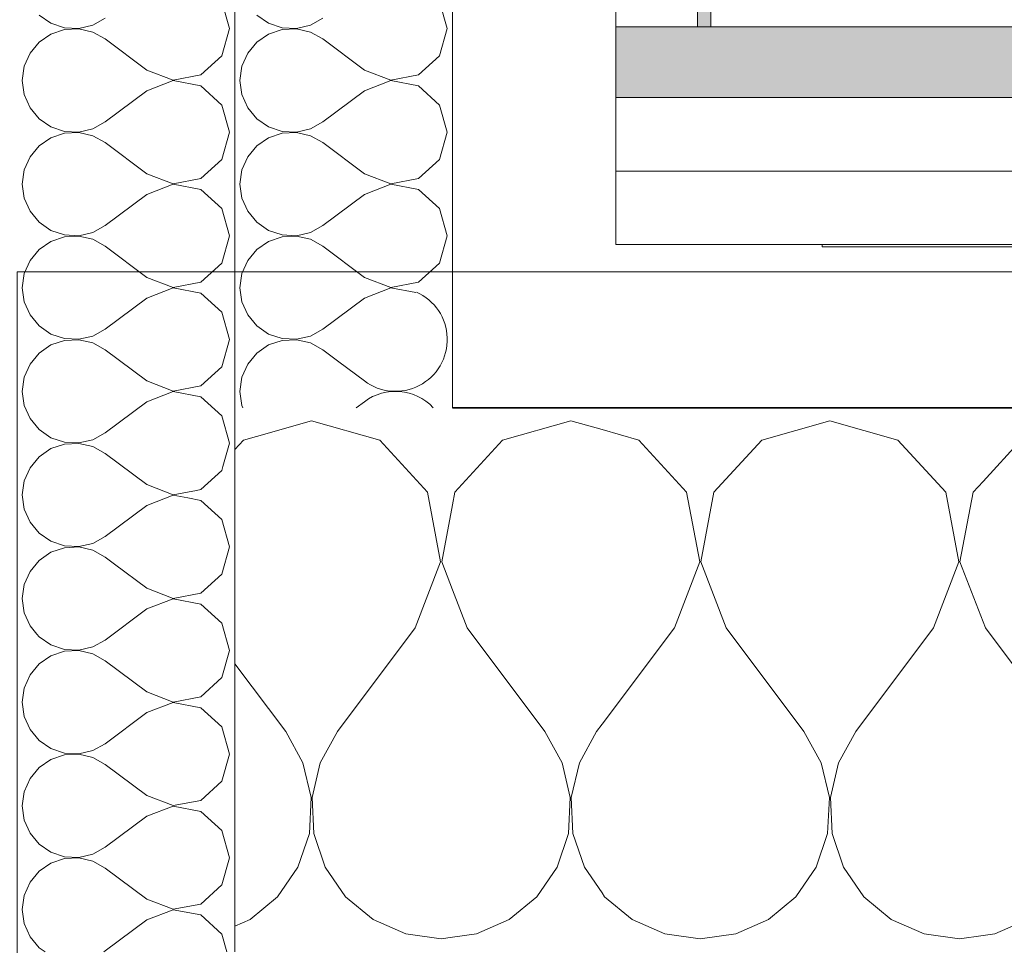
# Model space of a CAD drawing. Header units: centimetres. Extents: x -7.1 to 26.5, y -14.7 to 18.1.
# Tile 164 of 186: x 14.893 to 15.255, y 10.806 to 11.146. Entities that reach past the tile are written whole.
import ezdxf

# ---------------------------------------------------------------- set-up
doc = ezdxf.new("R2010")
doc.units = ezdxf.units.CM
doc.header["$LTSCALE"] = 10
doc.linetypes.add('AUSGEZOGEN', pattern=[0])
doc.linetypes.add('STRICHLINIE_S4', pattern=[0.0055000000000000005, 0.0035, -0.001, 0, -0.001])
for name, color, linetype in [('XR$1$010 Murs extérieurs', 7, 'Continuous'), ('XR$1$010 Murs extérieurs – Lignes de séparation des couches', 7, 'Continuous'), ('XR$3$010 Murs extérieurs – Hachures des composants', 7, 'Continuous'), ('XR$3$035 Dalles', 7, 'Continuous')]:
    doc.layers.add(name, color=color, linetype=linetype)
pattern_1 = [(0, (1500, 1500), (750, 750), [750, -750]), (90, (1500, 1500), (-749.9999999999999, 750), [750, -750])]
pattern_2 = [(0, (0.375, 0.375), (0.1875, 0.1875), [0.1875, -0.1875]), (90, (0.375, 0.375), (-0.1875, 0.1875), [0.1875, -0.1875])]

# ---------------------------------------------------------------- blocks, each defined once
blk = doc.blocks.new('COMPLEXOBJECT_69')
at = {"layer": 'XR$3$010 Murs extérieurs – Hachures des composants', "color": 8, "linetype": 'AUSGEZOGEN', "lineweight": 13, "transparency": 33554687}
for p, q in [((14.97496518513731, 10.99162992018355), (14.97176978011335, 10.98813342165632)), ((14.97972866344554, 10.9929831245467), (14.97496518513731, 10.99162992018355))]:
    blk.add_line(p, q, dxfattribs=at)
blk = doc.blocks.new('COMPLEXOBJECT_72')
at = {"layer": 'XR$3$010 Murs extérieurs – Hachures des composants', "color": 8, "linetype": 'AUSGEZOGEN', "lineweight": 13, "transparency": 33554687}
for p, q in [((15.2606794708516, 10.99162992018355), (15.24676978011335, 10.97640956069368)), ((15.24676978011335, 10.92476244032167), (15.24761904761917, 10.92255131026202)), ((15.24761904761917, 10.92255131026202), (15.2761904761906, 10.88445607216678)), ((15.25110792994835, 10.81007805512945), (15.26313005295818, 10.81537746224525)), ((15.24676978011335, 10.80947382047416), (15.25110792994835, 10.81007805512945))]:
    blk.add_line(p, q, dxfattribs=at)
blk = doc.blocks.new('COMPLEXOBJECT_74')
at = {"layer": 'XR$3$010 Murs extérieurs – Hachures des composants', "color": 8, "linetype": 'AUSGEZOGEN', "lineweight": 13, "transparency": 33554687}
for p, q in [((15.19047619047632, 10.9987417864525), (15.1654413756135, 10.99162992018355)), ((15.21551100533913, 10.99162992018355), (15.19047619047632, 10.9987417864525)), ((15.12027291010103, 10.99162992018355), (15.10676978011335, 10.9954658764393)), ((15.13782986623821, 10.97241862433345), (15.12027291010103, 10.99162992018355)), ((15.1654413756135, 10.99162992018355), (15.14788441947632, 10.97241862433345)), ((15.23306796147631, 10.97241862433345), (15.21551100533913, 10.99162992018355)), ((15.24676978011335, 10.97640956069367), (15.24312251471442, 10.97241862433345)), ((15.14266472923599, 10.94684628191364), (15.13782986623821, 10.97241862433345)), ((15.14788441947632, 10.97241862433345), (15.14304955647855, 10.94684628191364)), ((15.23790282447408, 10.94684628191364), (15.23306796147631, 10.97241862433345)), ((15.24312251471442, 10.97241862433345), (15.23828765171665, 10.94684628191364)), ((15.13333333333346, 10.92255131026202), (15.14266472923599, 10.94684628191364)), ((15.14304955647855, 10.94684628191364), (15.15238095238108, 10.92255131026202)), ((15.22857142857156, 10.92255131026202), (15.23790282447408, 10.94684628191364)), ((15.23828765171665, 10.94684628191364), (15.24676978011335, 10.92476244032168)), ((15.13333333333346, 10.92255131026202), (15.10676978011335, 10.88713323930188)), ((15.15238095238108, 10.92255131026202), (15.18095238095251, 10.88445607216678)), ((15.22857142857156, 10.92255131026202), (15.20000000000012, 10.88445607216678)), ((15.18731002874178, 10.87295844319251), (15.18095238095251, 10.88445607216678)), ((15.20000000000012, 10.88445607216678), (15.19364235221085, 10.87295844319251)), ((15.19028377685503, 10.86016110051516), (15.18731002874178, 10.87295844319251)), ((15.19364235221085, 10.87295844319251), (15.19066860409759, 10.86016110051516)), ((15.18964725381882, 10.84703821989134), (15.19028377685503, 10.86016110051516)), ((15.19066860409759, 10.86016110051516), (15.19130512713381, 10.84703821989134)), ((15.18544891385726, 10.83458875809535), (15.18964725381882, 10.84703821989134)), ((15.19130512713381, 10.84703821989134), (15.19550346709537, 10.83458875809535)), ((15.17800834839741, 10.82376040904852), (15.18544891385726, 10.83458875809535)), ((15.19550346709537, 10.83458875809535), (15.20294403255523, 10.82376040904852)), ((15.10676978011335, 10.82512281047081), (15.10770593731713, 10.82376040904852)), ((15.10770593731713, 10.82376040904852), (15.11782232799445, 10.81537746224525)), ((15.16789195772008, 10.81537746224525), (15.17800834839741, 10.82376040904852)), ((15.20294403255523, 10.82376040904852), (15.21306042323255, 10.81537746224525)), ((15.11782232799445, 10.81537746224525), (15.12984445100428, 10.81007805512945)), ((15.15586983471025, 10.81007805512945), (15.16789195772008, 10.81537746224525)), ((15.21306042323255, 10.81537746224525), (15.22508254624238, 10.81007805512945)), ((15.12984445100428, 10.81007805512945), (15.14285714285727, 10.8082655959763)), ((15.14285714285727, 10.8082655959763), (15.15586983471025, 10.81007805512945)), ((15.22508254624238, 10.81007805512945), (15.23809523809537, 10.8082655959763)), ((15.23809523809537, 10.8082655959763), (15.24676978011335, 10.80947382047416))]:
    blk.add_line(p, q, dxfattribs=at)
blk = doc.blocks.new('COMPLEXOBJECT_75')
at = {"layer": 'XR$3$010 Murs extérieurs – Hachures des composants', "color": 8, "linetype": 'AUSGEZOGEN', "lineweight": 13, "transparency": 33554687}
for p, q in [((15.09523809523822, 10.9987417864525), (15.07020328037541, 10.99162992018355)), ((15.10676978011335, 10.9954658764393), (15.09523809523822, 10.9987417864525)), ((15.07020328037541, 10.99162992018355), (15.05264632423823, 10.97241862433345)), ((15.05264632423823, 10.97241862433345), (15.05176978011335, 10.96778244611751)), ((15.05176978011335, 10.93654050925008), (15.05714285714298, 10.92255131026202)), ((15.05714285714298, 10.92255131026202), (15.08571428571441, 10.88445607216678)), ((15.10676978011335, 10.88713323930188), (15.10476190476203, 10.88445607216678)), ((15.09207193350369, 10.87295844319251), (15.08571428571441, 10.88445607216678)), ((15.10476190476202, 10.88445607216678), (15.09840425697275, 10.87295844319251)), ((15.09504568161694, 10.86016110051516), (15.09207193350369, 10.87295844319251)), ((15.09840425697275, 10.87295844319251), (15.0954305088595, 10.86016110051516)), ((15.09440915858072, 10.84703821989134), (15.09504568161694, 10.86016110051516)), ((15.0954305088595, 10.86016110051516), (15.09606703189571, 10.84703821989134)), ((15.09021081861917, 10.83458875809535), (15.09440915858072, 10.84703821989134)), ((15.09606703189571, 10.84703821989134), (15.10026537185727, 10.83458875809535)), ((15.08277025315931, 10.82376040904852), (15.09021081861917, 10.83458875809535)), ((15.10026537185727, 10.83458875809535), (15.10676978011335, 10.82512281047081)), ((15.07265386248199, 10.81537746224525), (15.08277025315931, 10.82376040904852)), ((15.06063173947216, 10.81007805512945), (15.07265386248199, 10.81537746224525)), ((15.05176978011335, 10.80884372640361), (15.06063173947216, 10.81007805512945))]:
    blk.add_line(p, q, dxfattribs=at)
blk = doc.blocks.new('COMPLEXOBJECT_76')
at = {"layer": 'XR$3$010 Murs extérieurs – Hachures des composants', "color": 8, "linetype": 'AUSGEZOGEN', "lineweight": 13, "transparency": 33554687}
for p, q in [((15.00000000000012, 10.9987417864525), (14.97972866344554, 10.9929831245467)), ((15.02503481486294, 10.99162992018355), (15.00000000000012, 10.9987417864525)), ((15.04259177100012, 10.97241862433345), (15.02503481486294, 10.99162992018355)), ((15.04742663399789, 10.94684628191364), (15.04259177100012, 10.97241862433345)), ((15.05176978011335, 10.96778244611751), (15.04781146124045, 10.94684628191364)), ((15.03809523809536, 10.92255131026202), (15.04742663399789, 10.94684628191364)), ((15.04781146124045, 10.94684628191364), (15.05176978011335, 10.93654050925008)), ((15.03809523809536, 10.92255131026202), (15.00952380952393, 10.88445607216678)), ((14.97176978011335, 10.90939795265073), (14.99047619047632, 10.88445607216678)), ((14.99683383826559, 10.87295844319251), (14.99047619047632, 10.88445607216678)), ((15.00952380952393, 10.88445607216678), (15.00316616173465, 10.87295844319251)), ((14.99980758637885, 10.86016110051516), (14.99683383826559, 10.87295844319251)), ((15.00316616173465, 10.87295844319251), (15.0001924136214, 10.86016110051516)), ((14.99917106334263, 10.84703821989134), (14.99980758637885, 10.86016110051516)), ((15.0001924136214, 10.86016110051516), (15.00082893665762, 10.84703821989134)), ((14.99497272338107, 10.83458875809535), (14.99917106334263, 10.84703821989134)), ((15.00082893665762, 10.84703821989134), (15.00502727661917, 10.83458875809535)), ((14.98753215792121, 10.82376040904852), (14.99497272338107, 10.83458875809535)), ((15.00502727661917, 10.83458875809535), (15.01246784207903, 10.82376040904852)), ((14.97741576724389, 10.81537746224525), (14.98753215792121, 10.82376040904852)), ((15.01246784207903, 10.82376040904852), (15.02258423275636, 10.81537746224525)), ((14.97176978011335, 10.81288868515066), (14.97741576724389, 10.81537746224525)), ((15.02258423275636, 10.81537746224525), (15.03460635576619, 10.81007805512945)), ((15.03460635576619, 10.81007805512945), (15.04761904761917, 10.8082655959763)), ((15.04761904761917, 10.8082655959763), (15.05176978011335, 10.80884372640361))]:
    blk.add_line(p, q, dxfattribs=at)
blk = doc.blocks.new('COMPLEXOBJECT_111')
at = {"layer": 'XR$3$010 Murs extérieurs – Hachures des composants', "color": 8, "linetype": 'AUSGEZOGEN', "lineweight": 13, "transparency": 33554687}
for p, q in [((15.0193888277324, 11.01333333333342), (15.01006926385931, 11.02032300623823)), ((15.0193888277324, 11.00571428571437), (15.0164413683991, 11.0035036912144))]:
    blk.add_line(p, q, dxfattribs=at)
for centre, radius, start, end in [((15.03081739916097, 11.02857142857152), 0.01904761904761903, 233.1301023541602, 66.06843749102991), ((15.03081739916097, 10.99047619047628), 0.01904761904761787, 43.15259863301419, 126.869897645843)]:
    blk.add_arc(centre, radius, start, end, dxfattribs=at)
blk = doc.blocks.new('COMPLEXOBJECT_112')
at = {"layer": 'XR$3$010 Murs extérieurs – Hachures des composants', "color": 8, "linetype": 'AUSGEZOGEN', "lineweight": 13, "transparency": 33554687}
for p, q in [((14.95933575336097, 10.97343948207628), (14.96702027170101, 10.98046226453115)), ((14.96702027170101, 10.98046226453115), (14.96742856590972, 10.98189952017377)), ((14.95769592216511, 10.97312944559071), (14.95933575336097, 10.97343948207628)), ((14.95933575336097, 10.96941766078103), (14.95457552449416, 10.97031765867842)), ((14.96702027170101, 10.96239487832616), (14.95933575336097, 10.96941766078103)), ((14.96986501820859, 10.95238095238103), (14.96702027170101, 10.96239487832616)), ((14.96702027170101, 10.94236702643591), (14.96986501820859, 10.95238095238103)), ((14.9393888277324, 10.93714285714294), (14.92758451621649, 10.94599609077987)), ((14.95933575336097, 10.93534424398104), (14.96702027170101, 10.94236702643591)), ((14.9393888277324, 10.93714285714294), (14.94910681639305, 10.93341029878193)), ((14.94910681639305, 10.93325636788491), (14.9393888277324, 10.92952380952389)), ((14.94910681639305, 10.93341029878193), (14.95933575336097, 10.93534424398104)), ((14.95933575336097, 10.9313224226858), (14.94910681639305, 10.93325636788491)), ((14.9393888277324, 10.92952380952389), (14.9241507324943, 10.91809523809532)), ((14.96702027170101, 10.92429964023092), (14.95933575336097, 10.9313224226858)), ((14.96986501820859, 10.9142857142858), (14.96702027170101, 10.92429964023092)), ((14.8990413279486, 10.92027585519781), (14.899872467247, 10.91927285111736)), ((14.899872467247, 10.91927285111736), (14.90420380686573, 10.91629662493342)), ((14.91955168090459, 10.91555217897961), (14.9241507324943, 10.91809523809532)), ((14.90420380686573, 10.91629662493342), (14.90918359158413, 10.9146172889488)), ((14.90918359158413, 10.9139541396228), (14.90420380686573, 10.91227480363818)), ((14.90918359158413, 10.9146172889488), (14.91443274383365, 10.91436267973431)), ((14.91443274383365, 10.91420874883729), (14.90918359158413, 10.9139541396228)), ((14.91443274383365, 10.91436267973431), (14.91955168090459, 10.91555217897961)), ((14.91955168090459, 10.91301924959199), (14.91443274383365, 10.91420874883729)), ((14.96702027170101, 10.90427178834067), (14.96986501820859, 10.9142857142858)), ((14.90420380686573, 10.91227480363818), (14.899872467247, 10.90929857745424)), ((14.9241507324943, 10.91047619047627), (14.91955168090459, 10.91301924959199)), ((14.9393888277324, 10.8990476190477), (14.9241507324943, 10.91047619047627)), ((14.899872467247, 10.90929857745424), (14.89651928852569, 10.9052520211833)), ((14.89651928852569, 10.9052520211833), (14.89439952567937, 10.90044317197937)), ((14.95933575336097, 10.8972490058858), (14.96702027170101, 10.90427178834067)), ((14.89439952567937, 10.90044317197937), (14.89367454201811, 10.89523809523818)), ((14.9393888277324, 10.8990476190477), (14.94910681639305, 10.89531506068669)), ((14.94910681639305, 10.89531506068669), (14.95933575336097, 10.8972490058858)), ((14.89367454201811, 10.89523809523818), (14.89439952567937, 10.89003301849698)), ((14.94910681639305, 10.89516112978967), (14.9393888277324, 10.89142857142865)), ((14.95933575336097, 10.89322718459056), (14.94910681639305, 10.89516112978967)), ((14.96702027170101, 10.88620440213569), (14.95933575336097, 10.89322718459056)), ((14.89439952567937, 10.89003301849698), (14.89651928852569, 10.88522416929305)), ((14.9393888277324, 10.89142857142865), (14.9241507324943, 10.88000000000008)), ((14.89651928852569, 10.88522416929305), (14.899872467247, 10.88117761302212)), ((14.96986501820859, 10.87619047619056), (14.96702027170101, 10.88620440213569)), ((14.899872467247, 10.88117761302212), (14.90420380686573, 10.87820138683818)), ((14.90420380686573, 10.87820138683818), (14.90918359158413, 10.87652205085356)), ((14.91955168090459, 10.87745694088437), (14.9241507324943, 10.88000000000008)), ((14.90420380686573, 10.87417956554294), (14.899872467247, 10.871203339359)), ((14.90918359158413, 10.87585890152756), (14.90420380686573, 10.87417956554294)), ((14.90918359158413, 10.87652205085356), (14.91443274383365, 10.87626744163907)), ((14.91443274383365, 10.87611351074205), (14.90918359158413, 10.87585890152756)), ((14.91443274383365, 10.87626744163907), (14.91955168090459, 10.87745694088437)), ((14.91955168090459, 10.87492401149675), (14.91443274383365, 10.87611351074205)), ((14.9241507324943, 10.87238095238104), (14.91955168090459, 10.87492401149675)), ((14.96702027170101, 10.86617655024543), (14.96986501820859, 10.87619047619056)), ((14.899872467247, 10.871203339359), (14.89651928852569, 10.86715678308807)), ((14.9393888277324, 10.86095238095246), (14.9241507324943, 10.87238095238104)), ((14.89651928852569, 10.86715678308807), (14.89439952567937, 10.86234793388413)), ((14.95933575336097, 10.85915376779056), (14.96702027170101, 10.86617655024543)), ((14.89439952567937, 10.86234793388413), (14.89367454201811, 10.85714285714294)), ((14.9393888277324, 10.86095238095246), (14.94910681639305, 10.85721982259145)), ((14.89367454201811, 10.85714285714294), (14.89439952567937, 10.85193778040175)), ((14.94910681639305, 10.85706589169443), (14.9393888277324, 10.85333333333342)), ((14.94910681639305, 10.85721982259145), (14.95933575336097, 10.85915376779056)), ((14.95933575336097, 10.85513194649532), (14.94910681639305, 10.85706589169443)), ((14.9393888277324, 10.85333333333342), (14.9241507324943, 10.84190476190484)), ((14.96702027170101, 10.84810916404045), (14.95933575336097, 10.85513194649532)), ((14.89439952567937, 10.85193778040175), (14.89651928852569, 10.84712893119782)), ((14.89651928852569, 10.84712893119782), (14.899872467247, 10.84308237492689)), ((14.96986501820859, 10.83809523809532), (14.96702027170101, 10.84810916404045)), ((14.899872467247, 10.84308237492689), (14.90420380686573, 10.84010614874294)), ((14.91955168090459, 10.83936170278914), (14.9241507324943, 10.84190476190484)), ((14.90420380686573, 10.84010614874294), (14.90918359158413, 10.83842681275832)), ((14.90918359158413, 10.83842681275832), (14.91443274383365, 10.83817220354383)), ((14.91443274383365, 10.83801827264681), (14.90918359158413, 10.83776366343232)), ((14.91443274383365, 10.83817220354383), (14.91955168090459, 10.83936170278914)), ((14.91955168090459, 10.83682877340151), (14.91443274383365, 10.83801827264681)), ((14.96702027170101, 10.8280813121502), (14.96986501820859, 10.83809523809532)), ((14.90420380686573, 10.8360843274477), (14.899872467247, 10.83310810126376)), ((14.90918359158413, 10.83776366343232), (14.90420380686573, 10.8360843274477)), ((14.9241507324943, 10.8342857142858), (14.91955168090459, 10.83682877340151)), ((14.9393888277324, 10.82285714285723), (14.9241507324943, 10.8342857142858)), ((14.899872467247, 10.83310810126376), (14.89651928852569, 10.82906154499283)), ((14.89651928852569, 10.82906154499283), (14.89439952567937, 10.8242526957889)), ((14.95933575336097, 10.82105852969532), (14.96702027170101, 10.8280813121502)), ((14.89439952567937, 10.8242526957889), (14.89367454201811, 10.81904761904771)), ((14.9393888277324, 10.82285714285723), (14.94910681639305, 10.81912458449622)), ((14.94910681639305, 10.81912458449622), (14.95933575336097, 10.82105852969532)), ((14.89367454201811, 10.81904761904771), (14.89439952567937, 10.81384254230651)), ((14.94910681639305, 10.81897065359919), (14.9393888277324, 10.81523809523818)), ((14.95933575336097, 10.81703670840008), (14.94910681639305, 10.81897065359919)), ((14.96702027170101, 10.81001392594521), (14.95933575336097, 10.81703670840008)), ((14.89439952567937, 10.81384254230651), (14.89651928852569, 10.80903369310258)), ((14.9393888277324, 10.81523809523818), (14.9241507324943, 10.80380952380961)), ((14.89651928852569, 10.80903369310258), (14.899872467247, 10.80498713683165)), ((14.96886969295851, 10.8035036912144), (14.96702027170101, 10.81001392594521)), ((14.899872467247, 10.80498713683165), (14.90203134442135, 10.8035036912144)), ((14.92359764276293, 10.8035036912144), (14.9241507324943, 10.80380952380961))]:
    blk.add_line(p, q, dxfattribs=at)
blk = doc.blocks.new('COMPLEXOBJECT_116')
at = {"layer": 'XR$3$010 Murs extérieurs – Hachures des composants', "color": 8, "linetype": 'AUSGEZOGEN', "lineweight": 13, "transparency": 33554687}
for p, q in [((15.04986501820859, 11.14285714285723), (15.04702027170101, 11.15287106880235)), ((14.979872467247, 11.14784427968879), (14.98420380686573, 11.14486805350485)), ((14.99955168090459, 11.14412360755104), (15.0041507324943, 11.14666666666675)), ((14.98420380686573, 11.14486805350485), (14.98918359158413, 11.14318871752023)), ((14.98918359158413, 11.14252556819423), (14.98420380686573, 11.14084623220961)), ((14.98918359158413, 11.14318871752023), (14.99443274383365, 11.14293410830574)), ((14.99443274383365, 11.14278017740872), (14.98918359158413, 11.14252556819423)), ((14.99443274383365, 11.14293410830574), (14.99955168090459, 11.14412360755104)), ((14.99955168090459, 11.14159067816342), (14.99443274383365, 11.14278017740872)), ((15.04702027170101, 11.1328432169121), (15.04986501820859, 11.14285714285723)), ((14.98420380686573, 11.14084623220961), (14.979872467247, 11.13787000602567)), ((15.0041507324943, 11.13904761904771), (14.99955168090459, 11.14159067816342)), ((15.0193888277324, 11.12761904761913), (15.0041507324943, 11.13904761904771)), ((14.979872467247, 11.13787000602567), (14.97651928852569, 11.13382344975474)), ((14.97651928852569, 11.13382344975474), (14.97439952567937, 11.1290146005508)), ((15.03933575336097, 11.12582043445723), (15.04702027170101, 11.1328432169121)), ((14.97439952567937, 11.1290146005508), (14.97367454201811, 11.12380952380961)), ((15.0193888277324, 11.12761904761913), (15.02910681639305, 11.12388648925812)), ((14.97367454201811, 11.12380952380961), (14.97439952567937, 11.11860444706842)), ((15.02910681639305, 11.1237325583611), (15.0193888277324, 11.12000000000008)), ((15.02910681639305, 11.12388648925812), (15.03933575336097, 11.12582043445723)), ((15.03933575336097, 11.12179861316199), (15.02910681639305, 11.1237325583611)), ((15.04702027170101, 11.11477583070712), (15.03933575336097, 11.12179861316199)), ((14.97439952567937, 11.11860444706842), (14.97651928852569, 11.11379559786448)), ((15.0193888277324, 11.12000000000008), (15.0041507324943, 11.10857142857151)), ((14.97651928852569, 11.11379559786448), (14.979872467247, 11.10974904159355)), ((15.04986501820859, 11.10476190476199), (15.04702027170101, 11.11477583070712)), ((14.979872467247, 11.10974904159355), (14.98420380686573, 11.10677281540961)), ((14.98420380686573, 11.10677281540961), (14.98918359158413, 11.10509347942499)), ((14.99443274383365, 11.1048388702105), (14.99955168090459, 11.10602836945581)), ((14.99955168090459, 11.10602836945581), (15.0041507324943, 11.10857142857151)), ((14.98420380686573, 11.10275099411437), (14.979872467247, 11.09977476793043)), ((14.98918359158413, 11.10443033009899), (14.98420380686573, 11.10275099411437)), ((14.98918359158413, 11.10509347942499), (14.99443274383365, 11.1048388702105)), ((14.99443274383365, 11.10468493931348), (14.98918359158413, 11.10443033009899)), ((14.99955168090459, 11.10349544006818), (14.99443274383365, 11.10468493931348)), ((15.0041507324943, 11.10095238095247), (14.99955168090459, 11.10349544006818)), ((15.04702027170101, 11.09474797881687), (15.04986501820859, 11.10476190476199)), ((14.979872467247, 11.09977476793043), (14.97651928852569, 11.0957282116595)), ((15.0193888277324, 11.0895238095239), (15.0041507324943, 11.10095238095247)), ((14.97651928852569, 11.0957282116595), (14.97439952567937, 11.09091936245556)), ((15.03933575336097, 11.08772519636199), (15.04702027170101, 11.09474797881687)), ((14.97439952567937, 11.09091936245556), (14.97367454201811, 11.08571428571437)), ((15.0193888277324, 11.0895238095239), (15.02910681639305, 11.08579125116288)), ((15.02910681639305, 11.08579125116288), (15.03933575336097, 11.08772519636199)), ((14.97367454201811, 11.08571428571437), (14.97439952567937, 11.08050920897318)), ((15.02910681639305, 11.08563732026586), (15.0193888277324, 11.08190476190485)), ((15.03933575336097, 11.08370337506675), (15.02910681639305, 11.08563732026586)), ((14.97439952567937, 11.08050920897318), (14.97651928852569, 11.07570035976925)), ((15.0193888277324, 11.08190476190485), (15.0041507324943, 11.07047619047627)), ((15.04702027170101, 11.07668059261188), (15.03933575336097, 11.08370337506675)), ((14.97651928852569, 11.07570035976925), (14.979872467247, 11.07165380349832)), ((15.04986501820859, 11.06666666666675), (15.04702027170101, 11.07668059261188)), ((14.979872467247, 11.07165380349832), (14.98420380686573, 11.06867757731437)), ((14.99955168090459, 11.06793313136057), (15.0041507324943, 11.07047619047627)), ((14.98420380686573, 11.06867757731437), (14.98918359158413, 11.06699824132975)), ((14.98918359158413, 11.06633509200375), (14.98420380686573, 11.06465575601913)), ((14.98918359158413, 11.06699824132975), (14.99443274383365, 11.06674363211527)), ((14.99443274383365, 11.06658970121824), (14.98918359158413, 11.06633509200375)), ((14.99443274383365, 11.06674363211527), (14.99955168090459, 11.06793313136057)), ((14.99955168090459, 11.06540020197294), (14.99443274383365, 11.06658970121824)), ((15.04702027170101, 11.05665274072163), (15.04986501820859, 11.06666666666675)), ((14.98420380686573, 11.06465575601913), (14.979872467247, 11.06167952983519)), ((15.0041507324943, 11.06285714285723), (14.99955168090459, 11.06540020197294)), ((15.0193888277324, 11.05142857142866), (15.0041507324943, 11.06285714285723)), ((14.979872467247, 11.06167952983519), (14.97651928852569, 11.05763297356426)), ((14.97651928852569, 11.05763297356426), (14.97439952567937, 11.05282412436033)), ((15.03933575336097, 11.04962995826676), (15.04702027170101, 11.05665274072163)), ((14.97439952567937, 11.05282412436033), (14.97367454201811, 11.04761904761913)), ((15.0193888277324, 11.05142857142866), (15.02910681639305, 11.04769601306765)), ((15.02910681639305, 11.04769601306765), (15.03933575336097, 11.04962995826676)), ((14.97367454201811, 11.04761904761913), (14.97439952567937, 11.04241397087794)), ((15.02910681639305, 11.04754208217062), (15.0193888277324, 11.04380952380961)), ((15.03833877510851, 11.04579663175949), (15.02910681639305, 11.04754208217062)), ((14.97439952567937, 11.04241397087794), (14.97651928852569, 11.03760512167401)), ((15.0193888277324, 11.04380952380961), (15.0041507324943, 11.03238095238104)), ((14.97651928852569, 11.03760512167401), (14.979872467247, 11.03355856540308)), ((14.979872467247, 11.03355856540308), (14.98420380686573, 11.03058233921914)), ((14.98420380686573, 11.03058233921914), (14.98918359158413, 11.02890300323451)), ((14.99443274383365, 11.02864839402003), (14.99955168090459, 11.02983789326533)), ((14.99955168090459, 11.02983789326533), (15.0041507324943, 11.03238095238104)), ((14.98420380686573, 11.0265605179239), (14.979872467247, 11.02358429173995)), ((14.98918359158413, 11.02823985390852), (14.98420380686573, 11.0265605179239)), ((14.98918359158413, 11.02890300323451), (14.99443274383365, 11.02864839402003)), ((14.99443274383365, 11.028494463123), (14.98918359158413, 11.02823985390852)), ((14.99955168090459, 11.0273049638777), (14.99443274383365, 11.028494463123)), ((15.0041507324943, 11.02476190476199), (14.99955168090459, 11.0273049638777)), ((14.979872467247, 11.02358429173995), (14.97651928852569, 11.01953773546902)), ((15.01006926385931, 11.02032300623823), (15.0041507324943, 11.02476190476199)), ((14.97651928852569, 11.01953773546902), (14.97439952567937, 11.01472888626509)), ((14.97439952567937, 11.01472888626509), (14.97367454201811, 11.0095238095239)), ((14.97367454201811, 11.0095238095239), (14.97439952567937, 11.0043187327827)), ((14.97439952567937, 11.0043187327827), (14.97475879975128, 11.0035036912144))]:
    blk.add_line(p, q, dxfattribs=at)
blk = doc.blocks.new('COMPLEXOBJECT_117')
at = {"layer": 'XR$3$010 Murs extérieurs – Hachures des composants', "color": 8, "linetype": 'AUSGEZOGEN', "lineweight": 13, "transparency": 33554687}
for p, q in [((14.96986501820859, 11.14285714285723), (14.96702027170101, 11.15287106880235)), ((14.899872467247, 11.14784427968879), (14.90420380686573, 11.14486805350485)), ((14.91955168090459, 11.14412360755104), (14.9241507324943, 11.14666666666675)), ((14.90420380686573, 11.14486805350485), (14.90918359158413, 11.14318871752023)), ((14.90918359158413, 11.14252556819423), (14.90420380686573, 11.14084623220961)), ((14.90918359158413, 11.14318871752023), (14.91443274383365, 11.14293410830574)), ((14.91443274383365, 11.14278017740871), (14.90918359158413, 11.14252556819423)), ((14.91443274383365, 11.14293410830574), (14.91955168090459, 11.14412360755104)), ((14.91955168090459, 11.14159067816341), (14.91443274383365, 11.14278017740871)), ((14.96702027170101, 11.1328432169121), (14.96986501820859, 11.14285714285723)), ((14.90420380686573, 11.14084623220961), (14.899872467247, 11.13787000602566)), ((14.9241507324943, 11.13904761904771), (14.91955168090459, 11.14159067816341)), ((14.9393888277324, 11.12761904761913), (14.9241507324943, 11.13904761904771)), ((14.899872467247, 11.13787000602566), (14.89651928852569, 11.13382344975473)), ((14.89651928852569, 11.13382344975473), (14.89439952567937, 11.1290146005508)), ((14.95933575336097, 11.12582043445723), (14.96702027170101, 11.1328432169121)), ((14.89439952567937, 11.1290146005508), (14.89367454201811, 11.12380952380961)), ((14.9393888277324, 11.12761904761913), (14.94910681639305, 11.12388648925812)), ((14.89367454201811, 11.12380952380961), (14.89439952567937, 11.11860444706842)), ((14.94910681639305, 11.1237325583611), (14.9393888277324, 11.12000000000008)), ((14.94910681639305, 11.12388648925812), (14.95933575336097, 11.12582043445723)), ((14.95933575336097, 11.12179861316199), (14.94910681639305, 11.1237325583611)), ((14.96702027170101, 11.11477583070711), (14.95933575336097, 11.12179861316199)), ((14.89439952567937, 11.11860444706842), (14.89651928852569, 11.11379559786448)), ((14.9393888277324, 11.12000000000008), (14.9241507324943, 11.10857142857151)), ((14.89651928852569, 11.11379559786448), (14.899872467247, 11.10974904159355)), ((14.96986501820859, 11.10476190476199), (14.96702027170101, 11.11477583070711)), ((14.899872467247, 11.10974904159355), (14.90420380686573, 11.10677281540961)), ((14.90420380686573, 11.10677281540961), (14.90918359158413, 11.10509347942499)), ((14.91443274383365, 11.1048388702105), (14.91955168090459, 11.1060283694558)), ((14.91955168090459, 11.1060283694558), (14.9241507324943, 11.10857142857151)), ((14.90420380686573, 11.10275099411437), (14.899872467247, 11.09977476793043)), ((14.90918359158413, 11.10443033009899), (14.90420380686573, 11.10275099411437)), ((14.90918359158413, 11.10509347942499), (14.91443274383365, 11.1048388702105)), ((14.91443274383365, 11.10468493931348), (14.90918359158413, 11.10443033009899)), ((14.91955168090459, 11.10349544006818), (14.91443274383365, 11.10468493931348)), ((14.9241507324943, 11.10095238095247), (14.91955168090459, 11.10349544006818)), ((14.96702027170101, 11.09474797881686), (14.96986501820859, 11.10476190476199)), ((14.899872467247, 11.09977476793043), (14.89651928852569, 11.0957282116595)), ((14.9393888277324, 11.0895238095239), (14.9241507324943, 11.10095238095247)), ((14.89651928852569, 11.0957282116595), (14.89439952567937, 11.09091936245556)), ((14.95933575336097, 11.08772519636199), (14.96702027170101, 11.09474797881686)), ((14.89439952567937, 11.09091936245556), (14.89367454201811, 11.08571428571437)), ((14.9393888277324, 11.0895238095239), (14.94910681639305, 11.08579125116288)), ((14.94910681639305, 11.08579125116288), (14.95933575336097, 11.08772519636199)), ((14.89367454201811, 11.08571428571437), (14.89439952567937, 11.08050920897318)), ((14.94910681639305, 11.08563732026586), (14.9393888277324, 11.08190476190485)), ((14.95933575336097, 11.08370337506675), (14.94910681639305, 11.08563732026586)), ((14.89439952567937, 11.08050920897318), (14.89651928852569, 11.07570035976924)), ((14.9393888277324, 11.08190476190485), (14.9241507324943, 11.07047619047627)), ((14.96702027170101, 11.07668059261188), (14.95933575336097, 11.08370337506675)), ((14.89651928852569, 11.07570035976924), (14.899872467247, 11.07165380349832)), ((14.96986501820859, 11.06666666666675), (14.96702027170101, 11.07668059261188)), ((14.899872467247, 11.07165380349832), (14.90420380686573, 11.06867757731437)), ((14.91955168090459, 11.06793313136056), (14.9241507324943, 11.07047619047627)), ((14.90420380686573, 11.06867757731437), (14.90918359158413, 11.06699824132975)), ((14.90918359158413, 11.06633509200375), (14.90420380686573, 11.06465575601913)), ((14.90918359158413, 11.06699824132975), (14.91443274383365, 11.06674363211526)), ((14.91443274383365, 11.06658970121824), (14.90918359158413, 11.06633509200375)), ((14.91443274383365, 11.06674363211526), (14.91955168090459, 11.06793313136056)), ((14.91955168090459, 11.06540020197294), (14.91443274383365, 11.06658970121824)), ((14.96702027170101, 11.05665274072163), (14.96986501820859, 11.06666666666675)), ((14.90420380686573, 11.06465575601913), (14.899872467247, 11.06167952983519)), ((14.9241507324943, 11.06285714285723), (14.91955168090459, 11.06540020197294)), ((14.9393888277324, 11.05142857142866), (14.9241507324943, 11.06285714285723)), ((14.899872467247, 11.06167952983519), (14.89651928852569, 11.05763297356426)), ((14.89651928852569, 11.05763297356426), (14.89439952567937, 11.05282412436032)), ((14.95933575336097, 11.04962995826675), (14.96702027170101, 11.05665274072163)), ((14.89439952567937, 11.05282412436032), (14.89367454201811, 11.04761904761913)), ((14.9393888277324, 11.05142857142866), (14.94910681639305, 11.04769601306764)), ((14.94910681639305, 11.04769601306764), (14.95933575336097, 11.04962995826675)), ((14.89367454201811, 11.04761904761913), (14.89439952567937, 11.04241397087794)), ((14.94910681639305, 11.04754208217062), (14.9393888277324, 11.04380952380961)), ((14.95933575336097, 11.04560813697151), (14.94910681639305, 11.04754208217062)), ((14.96702027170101, 11.03858535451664), (14.95933575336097, 11.04560813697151)), ((14.89439952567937, 11.04241397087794), (14.89651928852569, 11.03760512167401)), ((14.9393888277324, 11.04380952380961), (14.9241507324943, 11.03238095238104)), ((14.89651928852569, 11.03760512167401), (14.899872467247, 11.03355856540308)), ((14.96986501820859, 11.02857142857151), (14.96702027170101, 11.03858535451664)), ((14.899872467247, 11.03355856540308), (14.90420380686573, 11.03058233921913)), ((14.90420380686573, 11.03058233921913), (14.90918359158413, 11.02890300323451)), ((14.91443274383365, 11.02864839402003), (14.91955168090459, 11.02983789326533)), ((14.91955168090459, 11.02983789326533), (14.9241507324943, 11.03238095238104)), ((14.90420380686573, 11.02656051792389), (14.899872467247, 11.02358429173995)), ((14.90918359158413, 11.02823985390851), (14.90420380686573, 11.02656051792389)), ((14.90918359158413, 11.02890300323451), (14.91443274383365, 11.02864839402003)), ((14.91443274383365, 11.028494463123), (14.90918359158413, 11.02823985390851)), ((14.91955168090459, 11.0273049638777), (14.91443274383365, 11.028494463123)), ((14.9241507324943, 11.02476190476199), (14.91955168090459, 11.0273049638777)), ((14.96702027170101, 11.01855750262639), (14.96986501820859, 11.02857142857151)), ((14.899872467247, 11.02358429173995), (14.89651928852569, 11.01953773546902)), ((14.9393888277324, 11.01333333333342), (14.9241507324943, 11.02476190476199)), ((14.89651928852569, 11.01953773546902), (14.89439952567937, 11.01472888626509)), ((14.95933575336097, 11.01153472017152), (14.96702027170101, 11.01855750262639)), ((14.89439952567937, 11.01472888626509), (14.89367454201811, 11.0095238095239)), ((14.9393888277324, 11.01333333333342), (14.94910681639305, 11.00960077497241)), ((14.89367454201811, 11.0095238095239), (14.89439952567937, 11.0043187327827)), ((14.94910681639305, 11.00944684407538), (14.9393888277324, 11.00571428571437)), ((14.94910681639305, 11.00960077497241), (14.95933575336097, 11.01153472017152)), ((14.95933575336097, 11.00751289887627), (14.94910681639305, 11.00944684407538)), ((14.89439952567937, 11.0043187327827), (14.89651928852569, 10.99950988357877)), ((14.9393888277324, 11.00571428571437), (14.9241507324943, 10.9942857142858)), ((14.96702027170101, 11.0004901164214), (14.95933575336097, 11.00751289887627)), ((14.89651928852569, 10.99950988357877), (14.899872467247, 10.99546332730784)), ((14.96986501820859, 10.99047619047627), (14.96702027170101, 11.0004901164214)), ((14.899872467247, 10.99546332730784), (14.90420380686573, 10.9924871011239)), ((14.91955168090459, 10.99174265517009), (14.9241507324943, 10.9942857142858)), ((14.90420380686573, 10.9924871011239), (14.90918359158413, 10.99080776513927)), ((14.90918359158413, 10.99014461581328), (14.90420380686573, 10.98846527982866)), ((14.90918359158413, 10.99080776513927), (14.91443274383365, 10.99055315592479)), ((14.91443274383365, 10.99039922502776), (14.90918359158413, 10.99014461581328)), ((14.91443274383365, 10.99055315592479), (14.91955168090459, 10.99174265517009)), ((14.91955168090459, 10.98920972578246), (14.91443274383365, 10.99039922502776)), ((14.96742856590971, 10.98189952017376), (14.96986501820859, 10.99047619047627)), ((14.90420380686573, 10.98846527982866), (14.899872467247, 10.98548905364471)), ((14.9241507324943, 10.98666666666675), (14.91955168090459, 10.98920972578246)), ((14.9393888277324, 10.97523809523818), (14.9241507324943, 10.98666666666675)), ((14.899872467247, 10.98548905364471), (14.89651928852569, 10.98144249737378)), ((14.89651928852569, 10.98144249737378), (14.89439952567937, 10.97663364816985)), ((14.89439952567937, 10.97663364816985), (14.89367454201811, 10.97142857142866)), ((14.9393888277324, 10.97523809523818), (14.94910681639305, 10.97150553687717)), ((14.94910681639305, 10.97150553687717), (14.95769592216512, 10.97312944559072)), ((14.89367454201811, 10.97142857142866), (14.89439952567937, 10.96622349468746)), ((14.94910681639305, 10.97135160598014), (14.9393888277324, 10.96761904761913)), ((14.95457552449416, 10.97031765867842), (14.94910681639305, 10.97135160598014)), ((14.89439952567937, 10.96622349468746), (14.89651928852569, 10.96141464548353)), ((14.9393888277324, 10.96761904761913), (14.9241507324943, 10.95619047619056)), ((14.89651928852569, 10.96141464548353), (14.899872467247, 10.9573680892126)), ((14.899872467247, 10.9573680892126), (14.90420380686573, 10.95439186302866)), ((14.90420380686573, 10.95439186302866), (14.90918359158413, 10.95271252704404)), ((14.91955168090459, 10.95364741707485), (14.9241507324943, 10.95619047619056)), ((14.90420380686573, 10.95037004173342), (14.899872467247, 10.94739381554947)), ((14.90918359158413, 10.95204937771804), (14.90420380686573, 10.95037004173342)), ((14.90918359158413, 10.95271252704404), (14.91443274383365, 10.95245791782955)), ((14.91443274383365, 10.95230398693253), (14.90918359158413, 10.95204937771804)), ((14.91443274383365, 10.95245791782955), (14.91955168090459, 10.95364741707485)), ((14.91955168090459, 10.95111448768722), (14.91443274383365, 10.95230398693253)), ((14.9241507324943, 10.94857142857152), (14.91955168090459, 10.95111448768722)), ((14.899872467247, 10.94739381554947), (14.89651928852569, 10.94334725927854)), ((14.92758451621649, 10.94599609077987), (14.9241507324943, 10.94857142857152)), ((14.89651928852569, 10.94334725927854), (14.89439952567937, 10.93853841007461)), ((14.89439952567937, 10.93853841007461), (14.89367454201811, 10.93333333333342)), ((14.89367454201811, 10.93333333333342), (14.89439952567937, 10.92812825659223)), ((14.89439952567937, 10.92812825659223), (14.89651928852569, 10.92331940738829)), ((14.89651928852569, 10.92331940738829), (14.8990413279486, 10.92027585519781))]:
    blk.add_line(p, q, dxfattribs=at)

msp = doc.modelspace()

# ---------------------------------------------------------------- hatches: boundary and pattern name
at = {"layer": 'XR$3$010 Murs extérieurs – Hachures des composants', "linetype": 'AUSGEZOGEN', "lineweight": 13, "transparency": 33554687}
msp.add_hatch(color=59, dxfattribs=at).paths.add_polyline_path([(15.14176978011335, 12.1385036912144), (15.14176978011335, 11.1435036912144), (15.14676978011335, 11.1435036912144), (15.14676978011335, 12.1385036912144)])
h = msp.add_hatch(dxfattribs=at)
h.set_pattern_fill('MUSTER', color=42, scale=0.1875, style=0, pattern_type=2)
h.set_pattern_definition(pattern_2)
h.paths.add_polyline_path([(15.05176978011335, 12.0485036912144), (15.05176978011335, 11.0635036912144), (15.05798929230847, 11.0635036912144), (15.11176978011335, 11.11196522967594), (15.11176978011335, 12.0485036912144)], flags=0)
at = {"layer": 'XR$3$010 Murs extérieurs – Hachures des composants', "linetype": 'AUSGEZOGEN', "lineweight": 13, "true_color": 0xa79e8b, "transparency": 33554687}
for points in [[(15.11176978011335, 11.1435036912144), (15.11176978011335, 11.1175036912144), (15.11791612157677, 11.1175036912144), (15.14176978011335, 11.13899819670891), (15.14176978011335, 11.1435036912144)], [(15.11791612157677, 11.11750364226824), (15.92576977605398, 11.11750364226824), (15.92576977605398, 11.14350369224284), (15.14676976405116, 11.14350369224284)], [(15.14176978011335, 11.13899819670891), (15.14676978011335, 11.14350369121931), (15.14176978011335, 11.14350369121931)]]:
    msp.add_hatch(color=253, dxfattribs=at).paths.add_polyline_path(points)
at = {"layer": 'XR$3$010 Murs extérieurs – Hachures des composants', "linetype": 'AUSGEZOGEN', "lineweight": 13, "transparency": 33554687}
h = msp.add_hatch(dxfattribs=at)
h.set_pattern_fill('MUSTER', color=8, scale=750, style=0, pattern_type=2)
h.set_pattern_definition(pattern_1)
h.paths.add_polyline_path([(15.11176978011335, 11.11196519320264), (15.11176978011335, 11.09050364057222), (15.90576978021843, 11.09050364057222), (15.90576978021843, 11.11750369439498), (15.11791612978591, 11.11750371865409)], flags=0)
h = msp.add_hatch(dxfattribs=at)
h.set_pattern_fill('MUSTER', color=8, scale=750, style=0, pattern_type=2)
h.set_pattern_definition(pattern_1)
h.paths.add_polyline_path([(15.11176978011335, 11.1175036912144), (15.11176978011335, 11.11196522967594), (15.11791612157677, 11.1175036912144)], flags=0)
h = msp.add_hatch(dxfattribs=at)
h.set_pattern_fill('MUSTER', color=42, scale=750, style=0, pattern_type=2)
h.set_pattern_definition(pattern_1)
h.paths.add_polyline_path([(15.11176978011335, 11.11196522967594), (15.08795270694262, 11.0905036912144), (15.11176978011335, 11.0905036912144)], flags=0)
h = msp.add_hatch(dxfattribs=at)
h.set_pattern_fill('MUSTER', color=42, scale=750, style=0, pattern_type=2)
h.set_pattern_definition(pattern_1)
h.paths.add_polyline_path([(15.11176978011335, 11.0905036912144), (15.08795270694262, 11.0905036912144), (15.05798929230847, 11.0635036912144), (15.11176978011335, 11.0635036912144)], flags=0)
h = msp.add_hatch(dxfattribs=at)
h.set_pattern_fill('MUSTER', color=42, scale=750, style=0, pattern_type=2)
h.set_pattern_definition(pattern_1)
h.paths.add_polyline_path([(15.05176978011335, 11.0635036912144), (15.05176978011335, 11.05789929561), (15.05798929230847, 11.0635036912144)], flags=0)
h = msp.add_hatch(dxfattribs=at)
h.set_pattern_fill('MUSTER', color=42, scale=0.1875, style=0, pattern_type=2)
h.set_pattern_definition(pattern_2)
h.paths.add_polyline_path([(15.05176978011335, 11.0035036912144), (15.11176978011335, 11.0035036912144), (15.11176978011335, 11.0635036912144), (15.05798929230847, 11.0635036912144), (15.05176978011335, 11.05789929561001)], flags=0)
h = msp.add_hatch(dxfattribs=at)
h.set_pattern_fill('MUSTER', color=42, scale=0.1875, style=0, pattern_type=2)
h.set_pattern_definition(pattern_2)
h.paths.add_polyline_path([(15.11176978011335, 11.00350372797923), (15.8617697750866, 11.00350372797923), (15.8617697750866, 11.06350369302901), (15.11176978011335, 11.06350364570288)], flags=0)

# ---------------------------------------------------------------- linework, layer by layer
at = {"layer": 'XR$1$010 Murs extérieurs', "color": 7, "linetype": 'AUSGEZOGEN', "lineweight": 18, "transparency": 33554687}
for p, q in [((15.14676978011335, 11.1435036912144), (15.14676978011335, 12.1385036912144)), ((15.92576981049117, 11.1435036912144), (15.14676978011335, 11.1435036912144))]:
    msp.add_line(p, q, dxfattribs=at)
at = {"layer": 'XR$1$010 Murs extérieurs – Lignes de séparation des couches', "color": 7, "linetype": 'AUSGEZOGEN', "lineweight": 18, "transparency": 33554687}
for p, q in [((15.14176978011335, 11.1435036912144), (15.14176978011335, 12.1085036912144)), ((15.11176978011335, 11.14350369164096), (15.11176978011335, 12.0485036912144)), ((15.05176978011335, 11.06350369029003), (15.05176978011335, 11.9685036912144)), ((14.97176978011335, 10.98581138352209), (14.97176978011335, 11.8885036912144)), ((15.11176978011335, 11.1435036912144), (15.14176978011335, 11.1435036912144)), ((15.11176978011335, 11.1435036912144), (15.11176978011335, 11.1175036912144)), ((15.11176978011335, 11.1435036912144), (15.14176978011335, 11.1435036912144)), ((15.11176978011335, 11.1435036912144), (15.11176978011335, 11.1175036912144)), ((15.14176978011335, 11.1435036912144), (15.14676978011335, 11.1435036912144)), ((15.14176978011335, 11.1435036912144), (15.14676978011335, 11.1435036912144)), ((15.11176978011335, 11.1175036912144), (15.11791612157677, 11.1175036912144)), ((15.11176978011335, 11.1175036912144), (15.11176978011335, 11.11196522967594)), ((15.11176978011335, 11.1175036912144), (15.11176978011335, 11.11196522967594)), ((15.90576978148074, 11.11750369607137), (15.11791612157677, 11.11750369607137)), ((15.11176978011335, 11.0905036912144), (15.11176978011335, 11.11196522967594)), ((15.11176978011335, 11.0905036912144), (15.11176978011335, 11.11196522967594)), ((15.11176978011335, 11.0635036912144), (15.11176978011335, 11.0905036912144)), ((15.11176978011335, 11.0635036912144), (15.11176978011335, 11.0905036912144)), ((15.90576978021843, 11.0905036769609), (15.11176978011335, 11.0905036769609)), ((15.05176978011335, 11.0635036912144), (15.05176978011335, 11.05789929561)), ((15.05176978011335, 11.0635036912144), (15.05176978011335, 11.05789929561)), ((15.8617697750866, 11.06350369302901), (15.11176978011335, 11.06350364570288)), ((15.05176978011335, 11.0035036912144), (15.05176978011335, 11.05789929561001)), ((15.05176978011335, 11.0035036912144), (15.05176978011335, 11.05789929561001)), ((14.97176978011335, 10.8035036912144), (14.97176978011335, 10.98581138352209)), ((14.97176978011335, 10.8035036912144), (14.97176978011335, 10.98581138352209))]:
    msp.add_line(p, q, dxfattribs=at)
at = {"layer": 'XR$1$010 Murs extérieurs – Lignes de séparation des couches', "color": 7, "linetype": 'AUSGEZOGEN', "lineweight": 35, "transparency": 33554687}
for p, q in [((15.10676978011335, 11.0035036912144), (15.05176978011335, 11.0035036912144)), ((15.24676978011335, 11.0035036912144), (15.10676978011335, 11.0035036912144)), ((15.86176977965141, 11.00350367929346), (15.24676978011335, 11.00350367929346))]:
    msp.add_line(p, q, dxfattribs=at)
at = {"layer": 'XR$3$035 Dalles', "color": 7, "linetype": 'STRICHLINIE_S4', "lineweight": 18, "transparency": 33554687}
msp.add_lwpolyline([(9.15676978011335, 11.1435036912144), (9.756769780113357, 11.1435036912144), (9.756769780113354, 12.1435036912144), (15.14676978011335, 12.1435036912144), (15.14676978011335, 11.1435036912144), (15.74676978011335, 11.1435036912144), (15.74676978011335, 13.1435036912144), (9.15676978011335, 13.1435036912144), (9.15676978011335, 11.1435036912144)], close=True, dxfattribs=at)
at = {"layer": 'XR$3$035 Dalles', "color": 7, "linetype": 'AUSGEZOGEN', "lineweight": 18, "transparency": 33554687}
msp.add_lwpolyline([(10.01176971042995, 11.00350349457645), (1.991771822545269, 11.05350373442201), (1.991771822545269, -3.916496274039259), (1.991771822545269, -6.656496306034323), (22.94176773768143, -6.656496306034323), (22.94176773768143, 11.05350373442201), (14.89177001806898, 11.05350342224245), (14.89177001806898, 6.273503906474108), (13.45176966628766, 6.273503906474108), (11.4517697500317, 6.273503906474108), (10.01176971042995, 6.273503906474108), (10.01176971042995, 11.00350349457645)], close=True, dxfattribs=at)

# ---------------------------------------------------------------- block references
at = {"layer": 'XR$3$010 Murs extérieurs – Hachures des composants', "color": 8, "linetype": 'AUSGEZOGEN', "lineweight": 13, "transparency": 33554687}
for name in ['COMPLEXOBJECT_116', 'COMPLEXOBJECT_117', 'COMPLEXOBJECT_111', 'COMPLEXOBJECT_76', 'COMPLEXOBJECT_75', 'COMPLEXOBJECT_74', 'COMPLEXOBJECT_72', 'COMPLEXOBJECT_69', 'COMPLEXOBJECT_112']:
    msp.add_blockref(name, (0, 0), dxfattribs=at)

doc.saveas('drawing.dxf')
